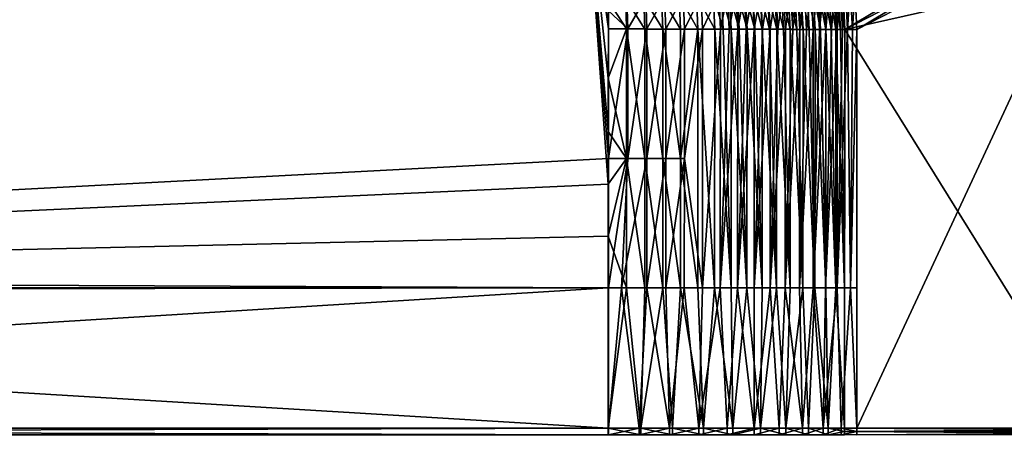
# Model space of a CAD drawing. Header units: metres. Extents: x -900 to 900, y -400 to 400.
# Tile 204 of 243: x 433 to 649, y 0 to 91. Entities that reach past the tile are written whole.
import ezdxf

# ---------------------------------------------------------------- set-up
doc = ezdxf.new("R2010")
doc.units = ezdxf.units.M

msp = doc.modelspace()

# ---------------------------------------------------------------- linework, layer by layer
at = {"layer": 'top'}
for points in [[(341.090759, 223.79567, -496.466583), (437.335358, 223.870071, -494.717072), (62.116249, 37.232742, -503.495331)], [(62.116249, 37.232742, -503.495331), (437.335358, 223.870071, -494.717072), (62.849209, 35.558052, -503.495331)], [(372.984802, 223.770142, -492.901215), (62.134815, 37.003773, -500.496002), (437.279114, 223.842056, -491.717743)], [(62.134815, 37.003773, -500.496002), (62.270256, 36.741394, -500.496002), (437.279114, 223.842056, -491.717743)], [(437.279114, 223.842056, -491.717743), (62.270256, 36.741394, -500.496002), (443.575165, 223.660156, -491.601166)], [(62.270256, 36.741394, -500.496002), (62.397728, 36.477486, -500.496002), (443.575165, 223.660156, -491.601166)], [(443.575165, 223.660156, -491.601166), (62.397728, 36.477486, -500.496002), (468.505676, 219.215271, -491.167877)], [(437.335358, 223.870071, -494.717072), (520.393921, 188.45813, -493.390167), (62.849209, 35.558052, -503.495331)], [(62.397728, 36.477486, -500.496002), (62.517357, 36.21207, -500.496002), (468.505676, 219.215271, -491.167877)], [(468.505676, 219.215271, -491.167877), (62.517357, 36.21207, -500.496002), (480.591248, 214.882462, -490.972443)], [(62.517357, 36.21207, -500.496002), (62.629272, 35.945187, -500.496002), (480.591248, 214.882462, -490.972443)], [(480.591248, 214.882462, -490.972443), (62.629272, 35.945187, -500.496002), (497.76944, 206.077408, -490.709351)], [(62.629272, 35.945187, -500.496002), (62.733601, 35.676849, -500.496002), (497.76944, 206.077408, -490.709351)], [(497.76944, 206.077408, -490.709351), (62.733601, 35.676849, -500.496002), (508.340515, 198.850876, -490.555847)], [(62.733601, 35.676849, -500.496002), (62.830471, 35.407097, -500.496002), (508.340515, 198.850876, -490.555847)], [(508.340515, 198.850876, -490.555847), (62.830471, 35.407097, -500.496002), (518.09021, 190.658234, -490.42038)], [(62.830471, 35.407097, -500.496002), (62.92001, 35.135952, -500.496002), (518.09021, 190.658234, -490.42038)], [(518.09021, 190.658234, -490.42038), (62.92001, 35.135952, -500.496002), (526.977783, 181.583008, -490.302704)], [(62.849209, 35.558052, -503.495331), (520.393921, 188.45813, -493.390167), (63.320282, 33.791721, -503.495331)], [(520.393921, 188.45813, -493.390167), (556.825012, 127.259506, -492.974121), (63.320282, 33.791721, -503.495331)], [(62.92001, 35.135952, -500.496002), (63.002346, 34.863441, -500.496002), (526.977783, 181.583008, -490.302704)], [(526.977783, 181.583008, -490.302704), (63.002346, 34.863441, -500.496002), (534.963257, 171.708542, -490.202545)], [(63.002346, 34.863441, -500.496002), (63.077606, 34.589596, -500.496002), (534.963257, 171.708542, -490.202545)], [(534.963257, 171.708542, -490.202545), (63.077606, 34.589596, -500.496002), (542.006714, 161.118149, -490.119659)], [(63.077606, 34.589596, -500.496002), (63.14592, 34.314438, -500.496002), (542.006714, 161.118149, -490.119659)], [(542.006714, 161.118149, -490.119659), (63.14592, 34.314438, -500.496002), (548.068054, 149.895493, -490.053741)], [(63.14592, 34.314438, -500.496002), (63.207417, 34.038002, -500.496002), (548.068054, 149.895493, -490.053741)], [(548.068054, 149.895493, -490.053741), (63.207417, 34.038002, -500.496002), (553.106445, 138.14418, -490.004761)], [(63.207417, 34.038002, -500.496002), (63.258526, 33.780186, -500.496002), (553.106445, 138.14418, -490.004761)], [(553.106445, 138.14418, -490.004761), (63.258526, 33.780186, -500.496002), (557.079407, 125.99765, -489.9729)], [(63.258526, 33.780186, -500.496002), (63.577065, 31.580099, -500.493591), (557.079407, 125.99765, -489.9729)], [(63.320282, 33.791721, -503.495331), (556.825012, 127.259506, -492.974121), (562.270081, 60.027832, -493.031525)], [(557.079407, 125.99765, -489.9729), (63.577065, 31.580099, -500.493591), (562.204956, 54.371548, -490.038177)], [(556.825012, 127.259506, -492.974121), (562.28949, 88.474983, -492.981537), (562.270081, 60.027832, -493.031525)], [(562.28949, 88.474983, -492.981537), (556.825012, 127.259506, -492.974121), (562.236694, 92.425606, -492.973175)], [(562.204956, 54.371548, -490.038177), (562.210327, 65.947968, -490.024506), (557.079407, 125.99765, -489.9729)], [(562.210327, 65.947968, -490.024506), (562.218018, 77.659081, -490.005096), (557.079407, 125.99765, -489.9729)], [(557.079407, 125.99765, -489.9729), (562.218018, 77.659081, -490.005096), (562.227051, 88.468025, -489.982208)], [(562.227051, 88.468025, -489.982208), (562.089111, 94.765228, -489.969666), (557.079407, 125.99765, -489.9729)], [(613.712524, 97.281593, -457.87912), (614.165894, 88.329659, -457.405853), (667.766907, 120.292015, -352.109283)], [(667.766907, 120.292015, -352.109283), (614.165894, 88.329659, -457.405853), (667.747559, 115.95916, -352.096375)], [(616.838867, 88.329659, -458.767822), (616.383362, 97.230095, -459.2565), (670.415527, 120.392815, -353.514008)], [(670.466003, 115.94252, -353.518738), (616.838867, 88.329659, -458.767822), (670.415527, 120.392815, -353.514008)], [(667.747559, 115.95916, -352.096375), (614.165894, 88.329659, -457.405853), (668.633911, 100.639046, -350.511444)], [(725.835327, 0.734328, -244.903076), (616.804932, 0.734328, -458.834534), (670.466003, 115.94252, -353.518738)], [(616.804932, 0.734328, -458.834534), (616.838867, 88.329659, -458.767822), (670.466003, 115.94252, -353.518738)], [(614.165894, 88.329659, -457.405853), (668.570313, 0.734328, -350.479034), (668.633911, 100.639046, -350.511444)], [(570.237976, 88.456802, -489.273529), (570.001709, 95.33429, -489.269806), (566.046021, 95.158463, -489.752319)], [(570.462097, 95.367599, -492.233978), (566.50885, 88.469406, -492.751251), (566.307678, 95.182732, -492.740753)], [(570.462097, 95.367599, -492.233978), (570.703064, 88.463188, -492.237244), (566.50885, 88.469406, -492.751251)], [(574.189453, 88.45031, -488.516174), (573.920227, 95.50798, -488.524353), (570.001709, 95.33429, -489.269806)], [(570.237976, 88.456802, -489.273529), (574.189453, 88.45031, -488.516174), (570.001709, 95.33429, -489.269806)], [(574.577515, 95.550224, -491.45108), (570.703064, 88.463188, -492.237244), (570.462097, 95.367599, -492.233978)], [(574.577515, 95.550224, -491.45108), (574.853149, 88.456375, -491.441833), (570.703064, 88.463188, -492.237244)], [(578.080933, 88.443268, -487.494324), (577.780701, 95.67865, -487.518707), (573.920227, 95.50798, -488.524353)], [(574.189453, 88.45031, -488.516174), (578.080933, 88.443268, -487.494324), (573.920227, 95.50798, -488.524353)], [(578.632019, 95.72966, -490.394928), (574.853149, 88.456375, -491.441833), (574.577515, 95.550224, -491.45108)], [(578.632019, 95.72966, -490.394928), (578.940186, 88.448975, -490.368622), (574.853149, 88.456375, -491.441833)], [(581.894714, 88.435707, -486.212646), (581.563232, 95.845436, -486.256439), (577.780701, 95.67865, -487.518707)], [(578.080933, 88.443268, -487.494324), (581.894714, 88.435707, -486.212646), (577.780701, 95.67865, -487.518707)], [(582.604614, 95.905014, -489.069244), (578.940186, 88.448975, -490.368622), (578.632019, 95.72966, -490.394928)], [(582.604614, 95.905014, -489.069244), (582.945679, 88.44104, -489.022522), (578.940186, 88.448975, -490.368622)], [(585.613464, 88.427666, -484.676941), (585.251343, 96.007637, -484.744293), (581.563232, 95.845436, -486.256439)], [(581.894714, 88.435707, -486.212646), (585.613464, 88.427666, -484.676941), (581.563232, 95.845436, -486.256439)], [(586.478088, 96.075562, -487.48111), (582.945679, 88.44104, -489.022522), (582.604614, 95.905014, -489.069244)], [(586.478088, 96.075562, -487.48111), (586.851379, 88.432594, -487.409637), (582.945679, 88.44104, -489.022522)], [(587.431885, 88.423477, -483.815979), (587.055115, 96.086823, -483.896851), (585.251343, 96.007637, -484.744293)], [(585.613464, 88.427666, -484.676941), (587.431885, 88.423477, -483.815979), (585.251343, 96.007637, -484.744293)], [(588.372498, 96.158806, -486.591064), (586.851379, 88.432594, -487.409637), (586.478088, 96.075562, -487.48111)], [(588.372498, 96.158806, -486.591064), (588.76123, 88.428192, -486.505371), (586.851379, 88.432594, -487.409637)], [(589.220337, 88.419182, -482.894196), (588.829468, 96.164604, -482.989746), (587.055115, 96.086823, -483.896851)], [(587.431885, 88.423477, -483.815979), (589.220337, 88.419182, -482.894196), (587.055115, 96.086823, -483.896851)], [(590.236023, 96.240585, -485.638397), (588.76123, 88.428192, -486.505371), (588.372498, 96.158806, -486.591064)], [(590.236023, 96.240585, -485.638397), (590.639526, 88.423683, -485.537262), (588.76123, 88.428192, -486.505371)], [(590.976624, 88.414787, -481.912659), (590.572449, 96.240913, -482.023956), (588.829468, 96.164604, -482.989746)], [(589.220337, 88.419182, -482.894196), (590.976624, 88.414787, -481.912659), (588.829468, 96.164604, -482.989746)], [(592.066589, 96.320808, -484.624084), (590.639526, 88.423683, -485.537262), (590.236023, 96.240585, -485.638397)], [(592.698853, 88.410294, -480.872498), (592.282104, 96.315659, -481.000366), (590.572449, 96.240913, -482.023956)], [(590.976624, 88.414787, -481.912659), (592.698853, 88.410294, -480.872498), (590.572449, 96.240913, -482.023956)], [(592.066589, 96.320808, -484.624084), (592.484131, 88.419067, -484.506409), (590.639526, 88.423683, -485.537262)], [(593.862122, 96.399399, -483.549072), (592.484131, 88.419067, -484.506409), (592.066589, 96.320808, -484.624084)], [(594.385071, 88.405708, -479.774872), (593.956482, 96.388771, -479.920044), (592.282104, 96.315659, -481.000366)], [(592.698853, 88.410294, -480.872498), (594.385071, 88.405708, -479.774872), (592.282104, 96.315659, -481.000366)], [(593.862122, 96.399399, -483.549072), (594.292908, 88.414345, -483.41394), (592.484131, 88.419067, -484.506409)], [(595.620728, 96.476257, -482.414459), (594.292908, 88.414345, -483.41394), (593.862122, 96.399399, -483.549072)], [(596.033325, 88.401031, -478.621033), (595.593933, 96.460167, -478.78421), (593.956482, 96.388771, -479.920044)], [(594.385071, 88.405708, -479.774872), (596.033325, 88.401031, -478.621033), (593.956482, 96.388771, -479.920044)], [(595.620728, 96.476257, -482.414459), (596.063843, 88.409531, -482.261169), (594.292908, 88.414345, -483.41394)], [(597.641724, 88.396278, -477.412292), (597.192749, 96.529778, -477.594177), (595.593933, 96.460167, -478.78421)], [(596.033325, 88.401031, -478.621033), (597.641724, 88.396278, -477.412292), (595.593933, 96.460167, -478.78421)], [(597.340454, 96.551323, -481.221558), (596.063843, 88.409531, -482.261169), (595.620728, 96.476257, -482.414459)], [(597.340454, 96.551323, -481.221558), (597.794922, 88.404617, -481.049316), (596.063843, 88.409531, -482.261169)], [(599.208496, 88.391449, -476.150055), (598.75116, 96.597527, -476.351318), (597.192749, 96.529778, -477.594177)], [(597.641724, 88.396278, -477.412292), (599.208496, 88.391449, -476.150055), (597.192749, 96.529778, -477.594177)], [(599.019592, 96.624504, -479.971741), (597.794922, 88.404617, -481.049316), (597.340454, 96.551323, -481.221558)], [(599.019592, 96.624504, -479.971741), (599.484192, 88.399628, -479.779846), (597.794922, 88.404617, -481.049316)], [(600.731873, 88.386551, -474.835693), (600.267456, 96.663353, -475.056946), (598.75116, 96.597527, -476.351318)], [(599.208496, 88.391449, -476.150055), (600.731873, 88.386551, -474.835693), (598.75116, 96.597527, -476.351318)], [(600.656311, 96.695732, -478.666443), (599.484192, 88.399628, -479.779846), (599.019592, 96.624504, -479.971741)], [(600.656311, 96.695732, -478.666443), (601.129761, 88.394554, -478.454132), (599.484192, 88.399628, -479.779846)], [(602.210022, 88.381584, -473.470764), (601.740051, 96.72718, -473.712372), (600.267456, 96.663353, -475.056946)], [(600.731873, 88.386551, -474.835693), (602.210022, 88.381584, -473.470764), (600.267456, 96.663353, -475.056946)], [(602.248901, 96.764931, -477.307037), (601.129761, 88.394554, -478.454132), (600.656311, 96.695732, -478.666443)], [(602.248901, 96.764931, -477.307037), (602.729614, 88.389412, -477.07373), (601.129761, 88.394554, -478.454132)], [(603.641357, 88.376564, -472.056763), (603.167114, 96.788933, -472.318939), (601.740051, 96.72718, -473.712372)], [(602.210022, 88.381584, -473.470764), (603.641357, 88.376564, -472.056763), (601.740051, 96.72718, -473.712372)], [(603.79541, 96.832031, -475.894897), (602.729614, 88.389412, -477.07373), (602.248901, 96.764931, -477.307037)], [(603.79541, 96.832031, -475.894897), (604.282104, 88.384193, -475.640198), (602.729614, 88.389412, -477.07373)], [(605.02417, 88.37149, -470.595337), (604.546936, 96.848549, -470.877991), (603.167114, 96.788933, -472.318939)], [(603.641357, 88.376564, -472.056763), (605.02417, 88.37149, -470.595337), (603.167114, 96.788933, -472.318939)], [(605.294189, 96.896957, -474.431458), (604.282104, 88.384193, -475.640198), (603.79541, 96.832031, -475.894897)], [(605.294189, 96.896957, -474.431458), (605.7854, 88.378922, -474.155121), (604.282104, 88.384193, -475.640198)], [(606.356995, 88.366364, -469.088135), (605.877991, 96.905945, -469.39093), (604.546936, 96.848549, -470.877991)], [(605.02417, 88.37149, -470.595337), (606.356995, 88.366364, -469.088135), (604.546936, 96.848549, -470.877991)], [(606.743469, 96.959625, -472.918091), (605.7854, 88.378922, -474.155121), (605.294189, 96.896957, -474.431458)], [(606.743469, 96.959625, -472.918091), (607.237732, 88.373589, -472.62027), (605.7854, 88.378922, -474.155121)], [(607.638245, 88.361198, -467.536865), (607.15863, 96.961075, -467.859894), (605.877991, 96.905945, -469.39093)], [(606.356995, 88.366364, -469.088135), (607.638245, 88.361198, -467.536865), (605.877991, 96.905945, -469.39093)], [(608.141357, 97.019974, -471.356354), (607.237732, 88.373589, -472.62027), (606.743469, 96.959625, -472.918091)], [(608.866516, 88.355995, -465.943298), (608.387512, 97.013863, -466.286987), (607.15863, 96.961075, -467.859894)], [(607.638245, 88.361198, -467.536865), (608.866516, 88.355995, -465.943298), (607.15863, 96.961075, -467.859894)], [(608.141357, 97.019974, -471.356354), (608.637512, 88.36821, -471.037292), (607.237732, 88.373589, -472.62027)], [(609.486389, 97.077927, -469.748352), (608.637512, 88.36821, -471.037292), (608.141357, 97.019974, -471.356354)], [(610.040344, 88.350761, -464.309235), (609.563049, 97.064262, -464.674469), (608.387512, 97.013863, -466.286987)], [(608.866516, 88.355995, -465.943298), (610.040344, 88.350761, -464.309235), (608.387512, 97.013863, -466.286987)], [(609.486389, 97.077927, -469.748352), (609.983215, 88.362785, -469.408051), (608.637512, 88.36821, -471.037292)], [(610.777039, 97.133423, -468.096436), (609.983215, 88.362785, -469.408051), (609.486389, 97.077927, -469.748352)], [(611.158447, 88.345512, -462.636536), (610.683899, 97.112198, -463.024475), (609.563049, 97.064262, -464.674469)], [(610.040344, 88.350761, -464.309235), (611.158447, 88.345512, -462.636536), (609.563049, 97.064262, -464.674469)], [(610.777039, 97.133423, -468.096436), (611.273193, 88.357323, -467.734375), (609.983215, 88.362785, -469.408051)], [(612.219482, 88.340233, -460.927124), (611.748474, 97.157616, -461.339203), (610.683899, 97.112198, -463.024475)], [(611.158447, 88.345512, -462.636536), (612.219482, 88.340233, -460.927124), (610.683899, 97.112198, -463.024475)], [(612.011658, 97.186394, -466.402863), (611.273193, 88.357323, -467.734375), (610.777039, 97.133423, -468.096436)], [(612.011658, 97.186394, -466.402863), (612.505981, 88.351822, -466.018188), (611.273193, 88.357323, -467.734375)], [(613.222351, 88.334953, -459.182892), (612.755432, 97.200462, -459.620819), (611.748474, 97.157616, -461.339203)], [(612.219482, 88.340233, -460.927124), (613.222351, 88.334953, -459.182892), (611.748474, 97.157616, -461.339203)], [(613.188843, 97.236794, -464.669952), (612.505981, 88.351822, -466.018188), (612.011658, 97.186394, -466.402863)], [(613.188843, 97.236794, -464.669952), (613.680298, 88.346306, -464.261414), (612.505981, 88.351822, -466.018188)], [(614.165894, 88.329659, -457.405853), (613.712524, 97.281593, -457.87912), (612.755432, 97.200462, -459.620819)], [(613.222351, 88.334953, -459.182892), (614.165894, 88.329659, -457.405853), (612.755432, 97.200462, -459.620819)], [(614.307007, 97.284538, -462.900024), (613.680298, 88.346306, -464.261414), (613.188843, 97.236794, -464.669952)], [(614.307007, 97.284538, -462.900024), (614.794678, 88.340767, -462.466064), (613.680298, 88.346306, -464.261414)], [(615.364563, 97.329567, -461.095306), (614.794678, 88.340767, -462.466064), (614.307007, 97.284538, -462.900024)], [(615.364563, 97.329567, -461.095306), (615.847961, 88.335213, -460.634186), (614.794678, 88.340767, -462.466064)], [(616.383362, 97.230095, -459.2565), (615.847961, 88.335213, -460.634186), (615.364563, 97.329567, -461.095306)], [(616.383362, 97.230095, -459.2565), (616.838867, 88.329659, -458.767822), (615.847961, 88.335213, -460.634186)], [(566.046021, 95.158463, -489.752319), (562.089111, 94.765228, -489.969666), (566.244446, 88.462715, -489.762939)], [(562.089111, 94.765228, -489.969666), (562.227051, 88.468025, -489.982208), (566.244446, 88.462715, -489.762939)], [(566.307678, 95.182732, -492.740753), (566.50885, 88.469406, -492.751251), (562.236694, 92.425606, -492.973175)], [(566.244446, 88.462715, -489.762939), (570.237976, 88.456802, -489.273529), (566.046021, 95.158463, -489.752319)], [(562.236694, 92.425606, -492.973175), (566.50885, 88.469406, -492.751251), (562.28949, 88.474983, -492.981537)], [(562.227051, 88.468025, -489.982208), (562.218018, 77.659081, -490.005096), (566.244446, 88.462715, -489.762939)], [(562.218018, 77.659081, -490.005096), (566.216858, 60.0215, -489.812286), (566.244446, 88.462715, -489.762939)], [(562.28949, 88.474983, -492.981537), (566.50885, 88.469406, -492.751251), (562.270081, 60.027832, -493.031525)], [(566.50885, 88.469406, -492.751251), (566.481079, 60.024849, -492.800598), (562.270081, 60.027832, -493.031525)], [(566.244446, 88.462715, -489.762939), (566.216858, 60.0215, -489.812286), (570.209656, 60.018528, -489.322266)], [(570.237976, 88.456802, -489.273529), (566.244446, 88.462715, -489.762939), (570.209656, 60.018528, -489.322266)], [(566.50885, 88.469406, -492.751251), (570.703064, 88.463188, -492.237244), (566.481079, 60.024849, -492.800598)], [(570.703064, 88.463188, -492.237244), (570.674622, 60.021729, -492.285919), (566.481079, 60.024849, -492.800598)], [(574.164368, 60.015263, -488.564941), (570.237976, 88.456802, -489.273529), (570.209656, 60.018528, -489.322266)], [(574.189453, 88.45031, -488.516174), (570.237976, 88.456802, -489.273529), (574.164368, 60.015263, -488.564941)], [(570.703064, 88.463188, -492.237244), (574.853149, 88.456375, -491.441833), (570.674622, 60.021729, -492.285919)], [(574.853149, 88.456375, -491.441833), (574.828064, 60.018299, -491.49054), (570.674622, 60.021729, -492.285919)], [(578.05957, 60.011723, -487.543182), (574.189453, 88.45031, -488.516174), (574.164368, 60.015263, -488.564941)], [(578.080933, 88.443268, -487.494324), (574.189453, 88.45031, -488.516174), (578.05957, 60.011723, -487.543182)], [(574.853149, 88.456375, -491.441833), (578.940186, 88.448975, -490.368622), (574.828064, 60.018299, -491.49054)], [(578.940186, 88.448975, -490.368622), (578.919067, 60.014584, -490.417419), (574.828064, 60.018299, -491.49054)], [(581.894714, 88.435707, -486.212646), (578.080933, 88.443268, -487.494324), (578.05957, 60.011723, -487.543182)], [(578.05957, 60.011723, -487.543182), (581.865662, 31.580099, -486.277618), (581.894714, 88.435707, -486.212646)], [(578.940186, 88.448975, -490.368622), (582.945679, 88.44104, -489.022522), (578.919067, 60.014584, -490.417419)], [(582.945679, 88.44104, -489.022522), (582.91864, 31.580099, -489.086731), (578.919067, 60.014584, -490.417419)], [(581.865662, 31.580099, -486.277618), (585.583801, 31.580099, -484.74176), (581.894714, 88.435707, -486.212646)], [(581.894714, 88.435707, -486.212646), (585.583801, 31.580099, -484.74176), (585.613464, 88.427666, -484.676941)], [(582.945679, 88.44104, -489.022522), (586.851379, 88.432594, -487.409637), (582.91864, 31.580099, -489.086731)], [(586.851379, 88.432594, -487.409637), (586.824097, 31.580099, -487.473389), (582.91864, 31.580099, -489.086731)], [(585.583801, 31.580099, -484.74176), (589.190125, 31.580099, -482.958923), (585.613464, 88.427666, -484.676941)], [(585.613464, 88.427666, -484.676941), (589.190125, 31.580099, -482.958923), (587.431885, 88.423477, -483.815979)], [(586.851379, 88.432594, -487.409637), (588.76123, 88.428192, -486.505371), (586.824097, 31.580099, -487.473389)], [(588.76123, 88.428192, -486.505371), (590.639526, 88.423683, -485.537262), (586.824097, 31.580099, -487.473389)], [(586.824097, 31.580099, -487.473389), (590.639526, 88.423683, -485.537262), (590.610901, 31.580099, -485.601166)], [(589.190125, 31.580099, -482.958923), (589.220337, 88.419182, -482.894196), (587.431885, 88.423477, -483.815979)], [(589.190125, 31.580099, -482.958923), (592.668152, 31.580099, -480.937225), (589.220337, 88.419182, -482.894196)], [(592.668152, 31.580099, -480.937225), (590.976624, 88.414787, -481.912659), (589.220337, 88.419182, -482.894196)], [(590.639526, 88.423683, -485.537262), (592.484131, 88.419067, -484.506409), (590.610901, 31.580099, -485.601166)], [(590.610901, 31.580099, -485.601166), (592.484131, 88.419067, -484.506409), (594.292908, 88.414345, -483.41394)], [(590.610901, 31.580099, -485.601166), (594.292908, 88.414345, -483.41394), (594.262329, 31.580099, -483.478607)], [(590.976624, 88.414787, -481.912659), (592.668152, 31.580099, -480.937225), (592.698853, 88.410294, -480.872498)], [(592.668152, 31.580099, -480.937225), (596.002014, 31.580099, -478.685822), (592.698853, 88.410294, -480.872498)], [(592.698853, 88.410294, -480.872498), (596.002014, 31.580099, -478.685822), (594.385071, 88.405708, -479.774872)], [(594.292908, 88.414345, -483.41394), (596.063843, 88.409531, -482.261169), (594.262329, 31.580099, -483.478607)], [(594.262329, 31.580099, -483.478607), (596.063843, 88.409531, -482.261169), (597.794922, 88.404617, -481.049316)], [(594.262329, 31.580099, -483.478607), (597.794922, 88.404617, -481.049316), (597.762512, 31.580099, -481.11496)], [(596.002014, 31.580099, -478.685822), (596.033325, 88.401031, -478.621033), (594.385071, 88.405708, -479.774872)], [(596.002014, 31.580099, -478.685822), (599.176697, 31.580099, -476.214966), (596.033325, 88.401031, -478.621033)], [(599.176697, 31.580099, -476.214966), (597.641724, 88.396278, -477.412292), (596.033325, 88.401031, -478.621033)], [(597.641724, 88.396278, -477.412292), (599.176697, 31.580099, -476.214966), (599.208496, 88.391449, -476.150055)], [(597.794922, 88.404617, -481.049316), (599.484192, 88.399628, -479.779846), (597.762512, 31.580099, -481.11496)], [(597.762512, 31.580099, -481.11496), (599.484192, 88.399628, -479.779846), (601.129761, 88.394554, -478.454132)], [(597.762512, 31.580099, -481.11496), (601.129761, 88.394554, -478.454132), (601.096252, 31.580099, -478.520477)], [(599.176697, 31.580099, -476.214966), (602.177734, 31.580099, -473.535858), (599.208496, 88.391449, -476.150055)], [(599.208496, 88.391449, -476.150055), (602.177734, 31.580099, -473.535858), (600.731873, 88.386551, -474.835693)], [(602.177734, 31.580099, -473.535858), (602.210022, 88.381584, -473.470764), (600.731873, 88.386551, -474.835693)], [(601.129761, 88.394554, -478.454132), (602.729614, 88.389412, -477.07373), (601.096252, 31.580099, -478.520477)], [(601.096252, 31.580099, -478.520477), (602.729614, 88.389412, -477.07373), (604.282104, 88.384193, -475.640198)], [(601.096252, 31.580099, -478.520477), (604.282104, 88.384193, -475.640198), (604.248535, 31.580099, -475.706512)], [(602.177734, 31.580099, -473.535858), (604.991516, 31.580099, -470.660675), (602.210022, 88.381584, -473.470764)], [(604.991516, 31.580099, -470.660675), (603.641357, 88.376564, -472.056763), (602.210022, 88.381584, -473.470764)], [(603.641357, 88.376564, -472.056763), (604.991516, 31.580099, -470.660675), (605.02417, 88.37149, -470.595337)], [(604.282104, 88.384193, -475.640198), (605.7854, 88.378922, -474.155121), (604.248535, 31.580099, -475.706512)], [(604.248535, 31.580099, -475.706512), (605.7854, 88.378922, -474.155121), (607.237732, 88.373589, -472.62027)], [(604.248535, 31.580099, -475.706512), (607.237732, 88.373589, -472.62027), (607.205383, 31.580099, -472.685181)], [(604.991516, 31.580099, -470.660675), (607.605164, 31.580099, -467.602478), (605.02417, 88.37149, -470.595337)], [(605.02417, 88.37149, -470.595337), (607.605164, 31.580099, -467.602478), (606.356995, 88.366364, -469.088135)], [(607.605164, 31.580099, -467.602478), (607.638245, 88.361198, -467.536865), (606.356995, 88.366364, -469.088135)], [(607.237732, 88.373589, -472.62027), (608.637512, 88.36821, -471.037292), (607.205383, 31.580099, -472.685181)], [(607.205383, 31.580099, -472.685181), (608.637512, 88.36821, -471.037292), (609.983215, 88.362785, -469.408051)], [(607.205383, 31.580099, -472.685181), (609.983215, 88.362785, -469.408051), (609.952698, 31.580099, -469.470367)], [(607.605164, 31.580099, -467.602478), (610.006897, 31.580099, -464.375183), (607.638245, 88.361198, -467.536865)], [(610.006897, 31.580099, -464.375183), (608.866516, 88.355995, -465.943298), (607.638245, 88.361198, -467.536865)], [(608.866516, 88.355995, -465.943298), (610.006897, 31.580099, -464.375183), (610.040344, 88.350761, -464.309235)], [(609.983215, 88.362785, -469.408051), (611.273193, 88.357323, -467.734375), (609.952698, 31.580099, -469.470367)], [(609.952698, 31.580099, -469.470367), (611.273193, 88.357323, -467.734375), (612.505981, 88.351822, -466.018188)], [(609.952698, 31.580099, -469.470367), (612.505981, 88.351822, -466.018188), (612.477173, 31.580099, -466.077484)], [(610.006897, 31.580099, -464.375183), (612.185791, 31.580099, -460.993408), (610.040344, 88.350761, -464.309235)], [(610.040344, 88.350761, -464.309235), (612.185791, 31.580099, -460.993408), (611.158447, 88.345512, -462.636536)], [(612.185791, 31.580099, -460.993408), (612.219482, 88.340233, -460.927124), (611.158447, 88.345512, -462.636536)], [(612.185791, 31.580099, -460.993408), (614.131897, 31.580099, -457.472565), (612.219482, 88.340233, -460.927124)], [(614.131897, 31.580099, -457.472565), (613.222351, 88.334953, -459.182892), (612.219482, 88.340233, -460.927124)], [(612.505981, 88.351822, -466.018188), (613.680298, 88.346306, -464.261414), (612.477173, 31.580099, -466.077484)], [(612.477173, 31.580099, -466.077484), (613.680298, 88.346306, -464.261414), (614.794678, 88.340767, -462.466064)], [(612.477173, 31.580099, -466.077484), (614.794678, 88.340767, -462.466064), (615.451172, 31.580099, -461.348145)], [(614.131897, 31.580099, -457.472565), (614.165894, 88.329659, -457.405853), (613.222351, 88.334953, -459.182892)], [(614.131897, 31.580099, -457.472565), (614.131897, 0.734328, -457.472565), (614.165894, 88.329659, -457.405853)], [(614.131897, 0.734328, -457.472565), (668.570313, 0.734328, -350.479034), (614.165894, 88.329659, -457.405853)], [(614.794678, 88.340767, -462.466064), (615.847961, 88.335213, -460.634186), (615.451172, 31.580099, -461.348145)], [(615.451172, 31.580099, -461.348145), (615.847961, 88.335213, -460.634186), (616.838867, 88.329659, -458.767822)], [(616.838867, 88.329659, -458.767822), (616.804932, 31.580099, -458.834534), (615.451172, 31.580099, -461.348145)], [(616.804932, 0.734328, -458.834534), (616.804932, 31.580099, -458.834534), (616.838867, 88.329659, -458.767822)], [(562.218018, 77.659081, -490.005096), (562.210327, 65.947968, -490.024506), (566.216858, 60.0215, -489.812286)], [(562.210327, 65.947968, -490.024506), (562.204956, 54.371548, -490.038177), (566.216858, 60.0215, -489.812286)], [(562.270081, 60.027832, -493.031525), (562.26355, 31.580099, -493.048248), (63.320282, 33.791721, -503.495331)], [(566.216858, 60.0215, -489.812286), (562.204956, 54.371548, -490.038177), (562.201782, 42.919022, -490.046234)], [(566.217651, 31.580099, -489.829163), (566.216858, 60.0215, -489.812286), (562.201782, 42.919022, -490.046234)], [(562.270081, 60.027832, -493.031525), (566.481079, 60.024849, -492.800598), (562.26355, 31.580099, -493.048248)], [(566.481079, 60.024849, -492.800598), (565.115784, 31.580099, -492.923462), (562.26355, 31.580099, -493.048248)], [(566.481079, 60.024849, -492.800598), (570.674622, 60.021729, -492.285919), (565.115784, 31.580099, -492.923462)], [(570.674622, 60.021729, -492.285919), (570.668152, 31.580099, -492.30426), (565.115784, 31.580099, -492.923462)], [(566.216858, 60.0215, -489.812286), (570.210632, 31.580099, -489.339325), (570.209656, 60.018528, -489.322266)], [(566.217651, 31.580099, -489.829163), (570.210632, 31.580099, -489.339325), (566.216858, 60.0215, -489.812286)], [(570.209656, 60.018528, -489.322266), (570.210632, 31.580099, -489.339325), (574.16156, 31.580099, -488.581635)], [(570.209656, 60.018528, -489.322266), (574.16156, 31.580099, -488.581635), (574.164368, 60.015263, -488.564941)], [(570.674622, 60.021729, -492.285919), (574.828064, 60.018299, -491.49054), (570.668152, 31.580099, -492.30426)], [(574.828064, 60.018299, -491.49054), (574.821472, 31.580099, -491.508148), (570.668152, 31.580099, -492.30426)], [(574.16156, 31.580099, -488.581635), (578.052429, 31.580099, -487.559509), (574.164368, 60.015263, -488.564941)], [(574.164368, 60.015263, -488.564941), (578.052429, 31.580099, -487.559509), (578.05957, 60.011723, -487.543182)], [(574.828064, 60.018299, -491.49054), (578.919067, 60.014584, -490.417419), (574.821472, 31.580099, -491.508148)], [(578.919067, 60.014584, -490.417419), (578.91156, 31.580099, -490.433868), (574.821472, 31.580099, -491.508148)], [(578.052429, 31.580099, -487.559509), (581.865662, 31.580099, -486.277618), (578.05957, 60.011723, -487.543182)], [(578.919067, 60.014584, -490.417419), (582.91864, 31.580099, -489.086731), (578.91156, 31.580099, -490.433868)], [(63.577065, 31.580099, -500.493591), (562.201782, 42.919022, -490.046234), (562.204956, 54.371548, -490.038177)], [(63.577065, 31.580099, -500.493591), (562.200745, 31.580099, -490.04892), (562.201782, 42.919022, -490.046234)], [(562.200745, 31.580099, -490.04892), (566.217651, 31.580099, -489.829163), (562.201782, 42.919022, -490.046234)], [(562.26355, 31.580099, -493.048248), (63.639893, 31.580099, -503.49292), (63.320282, 33.791721, -503.495331)], [(63.577065, 31.580099, -500.493591), (63.597927, 30.845772, -500.493134), (562.200745, 31.580099, -490.04892)], [(63.597927, 30.845772, -500.493134), (63.597927, 0.734328, -500.493134), (562.200745, 31.580099, -490.04892)], [(562.200745, 31.580099, -490.04892), (63.597927, 0.734328, -500.493134), (562.200745, 0.734328, -490.04892)], [(63.639893, 31.580099, -503.49292), (562.26355, 31.580099, -493.048248), (63.660755, 30.845772, -503.492493)], [(562.26355, 31.580099, -493.048248), (562.26355, 0.734328, -493.048248), (63.660755, 30.845772, -503.492493)], [(63.660755, 30.845772, -503.492493), (562.26355, 0.734328, -493.048248), (63.660755, 0.734328, -503.492493)], [(562.200745, 31.580099, -490.04892), (562.200745, 0.734328, -490.04892), (566.217651, 31.580099, -489.829163)], [(562.200745, 0.734328, -490.04892), (569.326294, 0.734328, -489.471436), (566.217651, 31.580099, -489.829163)], [(562.26355, 31.580099, -493.048248), (565.115784, 31.580099, -492.923462), (562.26355, 0.734328, -493.048248)], [(565.115784, 31.580099, -492.923462), (569.002808, 0.734328, -492.542694), (562.26355, 0.734328, -493.048248)], [(565.115784, 31.580099, -492.923462), (570.668152, 31.580099, -492.30426), (569.002808, 0.734328, -492.542694)], [(569.326294, 0.734328, -489.471436), (570.210632, 31.580099, -489.339325), (566.217651, 31.580099, -489.829163)], [(570.668152, 31.580099, -492.30426), (575.648499, 0.734328, -491.314606), (569.002808, 0.734328, -492.542694)], [(576.331665, 0.734328, -488.046173), (574.16156, 31.580099, -488.581635), (569.326294, 0.734328, -489.471436)], [(574.16156, 31.580099, -488.581635), (570.210632, 31.580099, -489.339325), (569.326294, 0.734328, -489.471436)], [(570.668152, 31.580099, -492.30426), (574.821472, 31.580099, -491.508148), (575.648499, 0.734328, -491.314606)], [(578.052429, 31.580099, -487.559509), (574.16156, 31.580099, -488.581635), (576.331665, 0.734328, -488.046173)], [(574.821472, 31.580099, -491.508148), (578.91156, 31.580099, -490.433868), (575.648499, 0.734328, -491.314606)], [(575.648499, 0.734328, -491.314606), (578.91156, 31.580099, -490.433868), (582.123291, 0.734328, -489.378204)], [(583.116455, 0.734328, -485.793549), (578.052429, 31.580099, -487.559509), (576.331665, 0.734328, -488.046173)], [(583.116455, 0.734328, -485.793549), (581.865662, 31.580099, -486.277618), (578.052429, 31.580099, -487.559509)], [(578.91156, 31.580099, -490.433868), (582.91864, 31.580099, -489.086731), (582.123291, 0.734328, -489.378204)], [(585.583801, 31.580099, -484.74176), (581.865662, 31.580099, -486.277618), (583.116455, 0.734328, -485.793549)], [(582.123291, 0.734328, -489.378204), (582.91864, 31.580099, -489.086731), (586.824097, 31.580099, -487.473389)], [(582.123291, 0.734328, -489.378204), (586.824097, 31.580099, -487.473389), (588.352051, 0.734328, -486.756042)], [(589.583191, 0.734328, -482.745941), (585.583801, 31.580099, -484.74176), (583.116455, 0.734328, -485.793549)], [(589.583191, 0.734328, -482.745941), (589.190125, 31.580099, -482.958923), (585.583801, 31.580099, -484.74176)], [(586.824097, 31.580099, -487.473389), (590.610901, 31.580099, -485.601166), (588.352051, 0.734328, -486.756042)], [(588.352051, 0.734328, -486.756042), (590.610901, 31.580099, -485.601166), (594.262329, 0.734328, -483.478607)], [(592.668152, 31.580099, -480.937225), (589.190125, 31.580099, -482.958923), (589.583191, 0.734328, -482.745941)], [(595.639221, 0.734328, -478.947021), (592.668152, 31.580099, -480.937225), (589.583191, 0.734328, -482.745941)], [(590.610901, 31.580099, -485.601166), (594.262329, 31.580099, -483.478607), (594.262329, 0.734328, -483.478607)], [(595.639221, 0.734328, -478.947021), (596.002014, 31.580099, -478.685822), (592.668152, 31.580099, -480.937225)], [(594.262329, 0.734328, -483.478607), (594.262329, 31.580099, -483.478607), (597.762512, 31.580099, -481.11496)], [(594.262329, 0.734328, -483.478607), (597.762512, 31.580099, -481.11496), (599.7854, 0.734328, -479.583923)], [(601.197571, 0.734328, -474.451294), (599.176697, 31.580099, -476.214966), (595.639221, 0.734328, -478.947021)], [(599.176697, 31.580099, -476.214966), (596.002014, 31.580099, -478.685822), (595.639221, 0.734328, -478.947021)], [(597.762512, 31.580099, -481.11496), (601.096252, 31.580099, -478.520477), (599.7854, 0.734328, -479.583923)], [(601.197571, 0.734328, -474.451294), (602.177734, 31.580099, -473.535858), (599.176697, 31.580099, -476.214966)], [(599.7854, 0.734328, -479.583923), (601.096252, 31.580099, -478.520477), (604.857117, 0.734328, -475.11731)], [(601.096252, 31.580099, -478.520477), (604.248535, 31.580099, -475.706512), (604.857117, 0.734328, -475.11731)], [(606.178528, 0.734328, -469.323273), (604.991516, 31.580099, -470.660675), (601.197571, 0.734328, -474.451294)], [(604.991516, 31.580099, -470.660675), (602.177734, 31.580099, -473.535858), (601.197571, 0.734328, -474.451294)], [(604.857117, 0.734328, -475.11731), (604.248535, 31.580099, -475.706512), (607.205383, 31.580099, -472.685181)], [(604.857117, 0.734328, -475.11731), (607.205383, 31.580099, -472.685181), (609.418518, 0.734328, -470.130676)], [(607.605164, 31.580099, -467.602478), (604.991516, 31.580099, -470.660675), (606.178528, 0.734328, -469.323273)], [(610.510681, 0.734328, -463.636505), (607.605164, 31.580099, -467.602478), (606.178528, 0.734328, -469.323273)], [(607.205383, 31.580099, -472.685181), (609.952698, 31.580099, -469.470367), (609.418518, 0.734328, -470.130676)], [(610.006897, 31.580099, -464.375183), (607.605164, 31.580099, -467.602478), (610.510681, 0.734328, -463.636505)], [(609.418518, 0.734328, -470.130676), (609.952698, 31.580099, -469.470367), (612.477173, 31.580099, -466.077484)], [(609.418518, 0.734328, -470.130676), (612.477173, 31.580099, -466.077484), (613.416626, 0.734328, -464.681976)], [(612.185791, 31.580099, -460.993408), (610.006897, 31.580099, -464.375183), (610.510681, 0.734328, -463.636505)], [(612.185791, 31.580099, -460.993408), (610.510681, 0.734328, -463.636505), (614.131897, 0.734328, -457.472565)], [(614.131897, 31.580099, -457.472565), (612.185791, 31.580099, -460.993408), (614.131897, 0.734328, -457.472565)], [(612.477173, 31.580099, -466.077484), (615.451172, 31.580099, -461.348145), (613.416626, 0.734328, -464.681976)], [(613.416626, 0.734328, -464.681976), (615.451172, 31.580099, -461.348145), (616.804932, 0.734328, -458.834534)], [(615.451172, 31.580099, -461.348145), (616.804932, 31.580099, -458.834534), (616.804932, 0.734328, -458.834534)], [(562.200745, -0.734328, -490.04892), (562.200745, 0.734328, -490.04892), (63.597927, -0.734328, -500.493134)], [(562.200745, 0.734328, -490.04892), (63.597927, 0.734328, -500.493134), (63.597927, -0.734328, -500.493134)], [(562.26355, 0.734328, -493.048248), (562.26355, -0.734328, -493.048248), (63.660755, 0.734328, -503.492493)], [(562.26355, -0.734328, -493.048248), (63.660755, -0.734328, -503.492493), (63.660755, 0.734328, -503.492493)], [(562.200745, -0.734328, -490.04892), (569.326294, -0.734328, -489.471436), (562.200745, 0.734328, -490.04892)], [(569.326294, -0.734328, -489.471436), (569.326294, 0.734328, -489.471436), (562.200745, 0.734328, -490.04892)], [(562.26355, 0.734328, -493.048248), (569.002808, 0.734328, -492.542694), (562.26355, -0.734328, -493.048248)], [(569.002808, 0.734328, -492.542694), (569.002808, -0.734328, -492.542694), (562.26355, -0.734328, -493.048248)], [(569.002808, 0.734328, -492.542694), (575.648499, 0.734328, -491.314606), (569.002808, -0.734328, -492.542694)], [(575.648499, 0.734328, -491.314606), (575.648499, -0.734328, -491.314606), (569.002808, -0.734328, -492.542694)], [(569.326294, -0.734328, -489.471436), (576.331665, -0.734328, -488.046173), (569.326294, 0.734328, -489.471436)], [(576.331665, -0.734328, -488.046173), (576.331665, 0.734328, -488.046173), (569.326294, 0.734328, -489.471436)], [(575.648499, 0.734328, -491.314606), (582.123291, 0.734328, -489.378204), (575.648499, -0.734328, -491.314606)], [(582.123291, 0.734328, -489.378204), (582.123291, -0.734328, -489.378204), (575.648499, -0.734328, -491.314606)], [(576.331665, -0.734328, -488.046173), (583.116455, -0.734328, -485.793549), (576.331665, 0.734328, -488.046173)], [(583.116455, -0.734328, -485.793549), (583.116455, 0.734328, -485.793549), (576.331665, 0.734328, -488.046173)], [(582.123291, 0.734328, -489.378204), (588.352051, 0.734328, -486.756042), (582.123291, -0.734328, -489.378204)], [(588.352051, 0.734328, -486.756042), (588.352051, -0.734328, -486.756042), (582.123291, -0.734328, -489.378204)], [(583.116455, -0.734328, -485.793549), (589.583191, -0.734328, -482.745941), (583.116455, 0.734328, -485.793549)], [(589.583191, -0.734328, -482.745941), (589.583191, 0.734328, -482.745941), (583.116455, 0.734328, -485.793549)], [(588.352051, 0.734328, -486.756042), (594.262329, 0.734328, -483.478607), (588.352051, -0.734328, -486.756042)], [(594.262329, 0.734328, -483.478607), (594.262329, -0.734328, -483.478607), (588.352051, -0.734328, -486.756042)], [(589.583191, 0.734328, -482.745941), (589.583191, -0.734328, -482.745941), (595.639221, 0.734328, -478.947021)], [(589.583191, -0.734328, -482.745941), (595.639221, -0.734328, -478.947021), (595.639221, 0.734328, -478.947021)], [(594.262329, 0.734328, -483.478607), (599.7854, 0.734328, -479.583923), (594.262329, -0.734328, -483.478607)], [(599.7854, 0.734328, -479.583923), (599.7854, -0.734328, -479.583923), (594.262329, -0.734328, -483.478607)], [(595.639221, 0.734328, -478.947021), (595.639221, -0.734328, -478.947021), (601.197571, -0.734328, -474.451294)], [(595.639221, 0.734328, -478.947021), (601.197571, -0.734328, -474.451294), (601.197571, 0.734328, -474.451294)], [(599.7854, 0.734328, -479.583923), (604.857117, 0.734328, -475.11731), (599.7854, -0.734328, -479.583923)], [(604.857117, 0.734328, -475.11731), (604.857117, -0.734328, -475.11731), (599.7854, -0.734328, -479.583923)], [(601.197571, -0.734328, -474.451294), (606.178528, -0.734328, -469.323273), (601.197571, 0.734328, -474.451294)], [(601.197571, 0.734328, -474.451294), (606.178528, -0.734328, -469.323273), (606.178528, 0.734328, -469.323273)], [(604.857117, 0.734328, -475.11731), (609.418518, 0.734328, -470.130676), (604.857117, -0.734328, -475.11731)], [(609.418518, 0.734328, -470.130676), (609.418518, -0.734328, -470.130676), (604.857117, -0.734328, -475.11731)], [(606.178528, -0.734328, -469.323273), (610.510681, -0.734328, -463.636505), (606.178528, 0.734328, -469.323273)], [(606.178528, 0.734328, -469.323273), (610.510681, -0.734328, -463.636505), (610.510681, 0.734328, -463.636505)], [(609.418518, 0.734328, -470.130676), (613.416626, 0.734328, -464.681976), (609.418518, -0.734328, -470.130676)], [(613.416626, 0.734328, -464.681976), (613.416626, -0.734328, -464.681976), (609.418518, -0.734328, -470.130676)], [(610.510681, -0.734328, -463.636505), (614.131897, 0, -457.472565), (610.510681, 0.734328, -463.636505)], [(610.510681, 0.734328, -463.636505), (614.131897, 0, -457.472565), (614.131897, 0.734328, -457.472565)], [(610.510681, -0.734328, -463.636505), (614.131897, -0.734328, -457.472565), (614.131897, 0, -457.472565)], [(616.804932, 0.734328, -458.834534), (616.804932, 0, -458.834534), (613.416626, 0.734328, -464.681976)], [(616.804932, 0, -458.834534), (613.416626, -0.734328, -464.681976), (613.416626, 0.734328, -464.681976)], [(616.804932, 0, -458.834534), (616.804932, -0.734328, -458.834534), (613.416626, -0.734328, -464.681976)], [(668.570313, 0.734328, -350.479034), (614.131897, 0.734328, -457.472565), (668.633911, 0.367164, -350.511444)], [(668.633911, 0.367164, -350.511444), (614.131897, 0.734328, -457.472565), (614.131897, 0, -457.472565)], [(614.131897, 0, -457.472565), (668.42981, 0, -350.40744), (668.633911, 0.367164, -350.511444)], [(614.131897, 0, -457.472565), (614.131897, -0.734328, -457.472565), (668.633911, -0.367164, -350.511444)], [(668.42981, 0, -350.40744), (614.131897, 0, -457.472565), (668.633911, -0.367164, -350.511444)], [(725.835327, 0, -244.903076), (616.804932, 0, -458.834534), (725.835327, 0.734328, -244.903076)], [(725.835327, 0.734328, -244.903076), (616.804932, 0, -458.834534), (616.804932, 0.734328, -458.834534)], [(725.835327, -0.734328, -244.903076), (616.804932, -0.734328, -458.834534), (725.835327, 0, -244.903076)], [(616.804932, -0.734328, -458.834534), (616.804932, 0, -458.834534), (725.835327, 0, -244.903076)]]:
    msp.add_3dface(points, dxfattribs=at)

doc.saveas('drawing.dxf')
